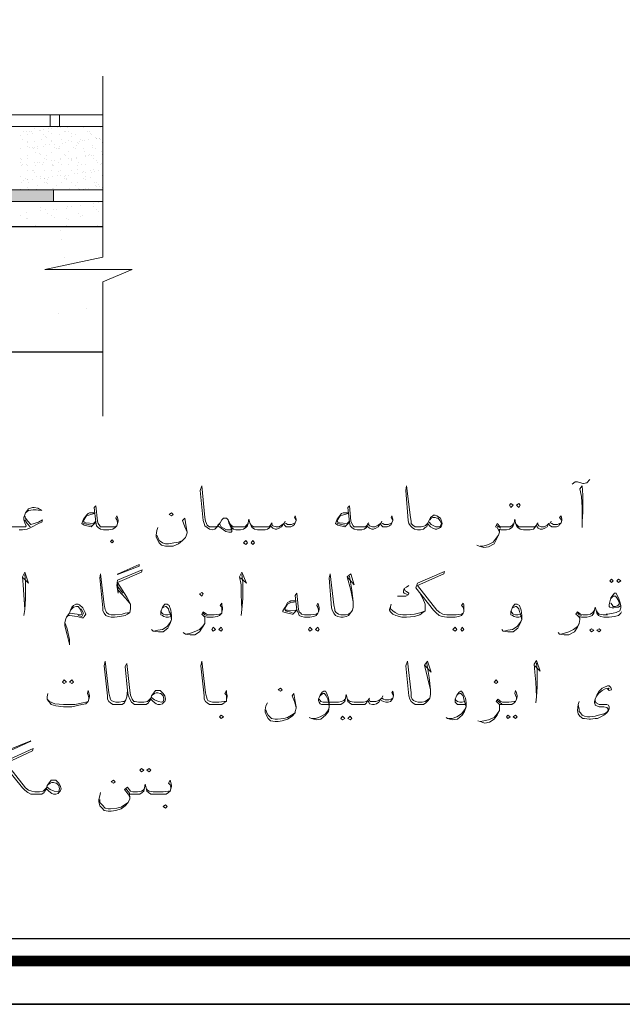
# Model space of a CAD drawing. Header units: metres. Extents: x -18 to 342, y 4 to 63.
# Tile 89 of 173: x 133 to 141, y 4 to 16. Entities that reach past the tile are written whole.
import ezdxf

# ---------------------------------------------------------------- set-up
doc = ezdxf.new("R2010")
doc.units = ezdxf.units.M
doc.header["$MEASUREMENT"] = 0
for name, color, linetype in [('PDF4_hatch', 7, 'Continuous'), ('PDF4_hatch-borshi', 7, 'Continuous'), ('PDF4_Isogam', 7, 'Continuous'), ('PDF4_KADR', 7, 'Continuous'), ('PDF4_kaff', 7, 'Continuous'), ('PDF4_textt', 7, 'Continuous')]:
    doc.layers.add(name, color=color, linetype=linetype)

msp = doc.modelspace()

# ---------------------------------------------------------------- linework, layer by layer
at = {"layer": 'PDF4_hatch', "lineweight": 25}
for points in [[(133.818, 13.654), (133.818, 13.654)], [(133.838, 13.548), (133.838, 13.548)], [(133.867, 13.326), (133.867, 13.326)], [(134.146, 12.691), (134.146, 12.691)], [(133.799, 12.623), (133.799, 12.623)]]:
    msp.add_lwpolyline(points, dxfattribs=at)
at = {"layer": 'PDF4_hatch-borshi', "lineweight": 18}
for points in [[(133.356, 14.887), (133.356, 14.887)], [(133.395, 14.887), (133.395, 14.887)], [(133.433, 14.887), (133.433, 14.887)], [(133.462, 14.896), (133.462, 14.896)], [(133.472, 14.867), (133.472, 14.867)], [(133.501, 14.925), (133.501, 14.925)], [(133.558, 14.906), (133.558, 14.906)], [(133.568, 14.906), (133.568, 14.906)], [(133.607, 14.916), (133.607, 14.916)], [(133.607, 14.858), (133.607, 14.858)], [(133.674, 14.925), (133.674, 14.925)], [(133.674, 14.887), (133.674, 14.887)], [(133.703, 14.925), (133.703, 14.925)], [(133.712, 14.867), (133.712, 14.867)], [(133.78, 14.935), (133.78, 14.935)], [(133.818, 14.944), (133.818, 14.944)], [(133.867, 14.896), (133.867, 14.896)], [(133.876, 14.954), (133.876, 14.954)], [(133.886, 14.887), (133.886, 14.887)], [(133.905, 14.935), (133.905, 14.935)], [(133.915, 14.887), (133.915, 14.887)], [(133.953, 14.867), (133.953, 14.867)], [(134.011, 14.858), (134.011, 14.858)], [(134.107, 14.935), (134.107, 14.935)], [(134.156, 14.896), (134.156, 14.896)], [(134.184, 14.896), (134.184, 14.896)], [(134.194, 14.867), (134.194, 14.867)], [(134.213, 14.858), (134.213, 14.858)], [(134.319, 14.935), (134.319, 14.935)], [(133.327, 14.838), (133.327, 14.838)], [(133.347, 14.79), (133.347, 14.79)], [(133.404, 14.848), (133.404, 14.848)], [(133.404, 14.761), (133.404, 14.761)], [(133.414, 14.752), (133.414, 14.752)], [(133.501, 14.771), (133.501, 14.771)], [(133.587, 14.79), (133.587, 14.79)], [(133.635, 14.829), (133.635, 14.829)], [(133.645, 14.819), (133.645, 14.819)], [(133.712, 14.781), (133.712, 14.781)], [(133.712, 14.761), (133.712, 14.761)], [(133.741, 14.733), (133.741, 14.733)], [(133.809, 14.848), (133.809, 14.848)], [(133.828, 14.79), (133.828, 14.79)], [(133.847, 14.742), (133.847, 14.742)], [(133.886, 14.752), (133.886, 14.752)], [(133.915, 14.781), (133.915, 14.781)], [(133.953, 14.829), (133.953, 14.829)], [(133.953, 14.761), (133.953, 14.761)], [(134.03, 14.752), (134.03, 14.752)], [(134.04, 14.742), (134.04, 14.742)], [(134.059, 14.771), (134.059, 14.771)], [(134.069, 14.79), (134.069, 14.79)], [(134.098, 14.781), (134.098, 14.781)], [(134.117, 14.781), (134.117, 14.781)], [(134.165, 14.79), (134.165, 14.79)], [(134.261, 14.819), (134.261, 14.819)], [(134.271, 14.81), (134.271, 14.81)], [(134.271, 14.8), (134.271, 14.8)], [(134.31, 14.81), (134.31, 14.81)], [(134.31, 14.8), (134.31, 14.8)], [(134.319, 14.79), (134.319, 14.79)], [(134.339, 14.752), (134.339, 14.752)], [(133.327, 14.675), (133.327, 14.675)], [(133.404, 14.704), (133.404, 14.704)], [(133.433, 14.694), (133.433, 14.694)], [(133.472, 14.694), (133.472, 14.694)], [(133.481, 14.684), (133.481, 14.684)], [(133.501, 14.694), (133.501, 14.694)], [(133.51, 14.627), (133.51, 14.627)], [(133.53, 14.704), (133.53, 14.704)], [(133.53, 14.675), (133.53, 14.675)], [(133.558, 14.617), (133.558, 14.617)], [(133.578, 14.607), (133.578, 14.607)], [(133.607, 14.704), (133.607, 14.704)], [(133.635, 14.723), (133.635, 14.723)], [(133.684, 14.723), (133.684, 14.723)], [(133.712, 14.627), (133.712, 14.627)], [(133.741, 14.694), (133.741, 14.694)], [(133.77, 14.675), (133.77, 14.675)], [(133.79, 14.684), (133.79, 14.684)], [(133.809, 14.704), (133.809, 14.704)], [(133.809, 14.675), (133.809, 14.675)], [(133.876, 14.607), (133.876, 14.607)], [(133.915, 14.636), (133.915, 14.636)], [(133.982, 14.694), (133.982, 14.694)], [(134.011, 14.675), (134.011, 14.675)], [(134.021, 14.713), (134.021, 14.713)], [(134.107, 14.675), (134.107, 14.675)], [(134.117, 14.636), (134.117, 14.636)], [(134.184, 14.607), (134.184, 14.607)], [(134.223, 14.713), (134.223, 14.713)], [(134.223, 14.694), (134.223, 14.694)], [(134.252, 14.675), (134.252, 14.675)], [(134.329, 14.636), (134.329, 14.636)], [(134.339, 14.607), (134.339, 14.607)], [(133.318, 14.501), (133.318, 14.501)], [(133.327, 14.55), (133.327, 14.55)], [(133.337, 14.54), (133.337, 14.54)], [(133.347, 14.482), (133.347, 14.482)], [(133.395, 14.482), (133.395, 14.482)], [(133.404, 14.598), (133.404, 14.598)], [(133.414, 14.55), (133.414, 14.55)], [(133.501, 14.501), (133.501, 14.501)], [(133.539, 14.501), (133.539, 14.501)], [(133.558, 14.501), (133.558, 14.501)], [(133.597, 14.482), (133.597, 14.482)], [(133.607, 14.511), (133.607, 14.511)], [(133.616, 14.55), (133.616, 14.55)], [(133.645, 14.598), (133.645, 14.598)], [(133.645, 14.54), (133.645, 14.54)], [(133.712, 14.53), (133.712, 14.53)], [(133.722, 14.482), (133.722, 14.482)], [(133.751, 14.53), (133.751, 14.53)], [(133.799, 14.501), (133.799, 14.501)], [(133.818, 14.55), (133.818, 14.55)], [(133.818, 14.54), (133.818, 14.54)], [(133.838, 14.482), (133.838, 14.482)], [(133.886, 14.598), (133.886, 14.598)], [(133.924, 14.55), (133.924, 14.55)], [(133.924, 14.482), (133.924, 14.482)], [(133.953, 14.54), (133.953, 14.54)], [(133.963, 14.559), (133.963, 14.559)], [(133.963, 14.53), (133.963, 14.53)], [(134.021, 14.569), (134.021, 14.569)], [(134.021, 14.559), (134.021, 14.559)], [(134.04, 14.501), (134.04, 14.501)], [(134.078, 14.482), (134.078, 14.482)], [(134.127, 14.578), (134.127, 14.578)], [(134.127, 14.482), (134.127, 14.482)], [(134.136, 14.598), (134.136, 14.598)], [(134.165, 14.588), (134.165, 14.588)], [(134.204, 14.598), (134.204, 14.598)], [(134.233, 14.598), (134.233, 14.598)], [(134.233, 14.559), (134.233, 14.559)], [(134.271, 14.53), (134.271, 14.53)], [(134.281, 14.501), (134.281, 14.501)], [(134.319, 14.482), (134.319, 14.482)], [(134.329, 14.492), (134.329, 14.492)], [(133.337, 14.472), (133.337, 14.472)], [(133.404, 14.472), (133.404, 14.472)], [(133.414, 14.405), (133.414, 14.405)], [(133.472, 14.405), (133.472, 14.405)], [(133.481, 14.405), (133.481, 14.405)], [(133.501, 14.386), (133.501, 14.386)], [(133.51, 14.472), (133.51, 14.472)], [(133.616, 14.405), (133.616, 14.405)], [(133.712, 14.405), (133.712, 14.405)], [(133.722, 14.472), (133.722, 14.472)], [(133.732, 14.463), (133.732, 14.463)], [(133.799, 14.395), (133.799, 14.395)], [(133.818, 14.405), (133.818, 14.405)], [(133.953, 14.405), (133.953, 14.405)], [(133.992, 14.367), (133.992, 14.367)], [(134.03, 14.463), (134.03, 14.463)], [(134.03, 14.415), (134.03, 14.415)], [(134.03, 14.367), (134.03, 14.367)], [(134.098, 14.376), (134.098, 14.376)], [(134.107, 14.395), (134.107, 14.395)], [(134.127, 14.376), (134.127, 14.376)], [(134.194, 14.405), (134.194, 14.405)], [(134.204, 14.386), (134.204, 14.386)], [(134.233, 14.415), (134.233, 14.415)], [(134.242, 14.395), (134.242, 14.395)], [(134.3, 14.405), (134.3, 14.405)], [(134.348, 14.463), (134.348, 14.463)], [(133.318, 14.328), (133.318, 14.328)], [(133.337, 14.261), (133.337, 14.261)], [(133.366, 14.28), (133.366, 14.28)], [(133.385, 14.309), (133.385, 14.309)], [(133.404, 14.289), (133.404, 14.289)], [(133.414, 14.289), (133.414, 14.289)], [(133.424, 14.251), (133.424, 14.251)], [(133.472, 14.289), (133.472, 14.289)], [(133.52, 14.328), (133.52, 14.328)], [(133.568, 14.328), (133.568, 14.328)], [(133.578, 14.309), (133.578, 14.309)], [(133.616, 14.309), (133.616, 14.309)], [(133.626, 14.309), (133.626, 14.309)], [(133.626, 14.251), (133.626, 14.251)], [(133.645, 14.261), (133.645, 14.261)], [(133.655, 14.289), (133.655, 14.289)], [(133.655, 14.241), (133.655, 14.241)], [(133.674, 14.318), (133.674, 14.318)], [(133.722, 14.328), (133.722, 14.328)], [(133.78, 14.338), (133.78, 14.338)], [(133.818, 14.338), (133.818, 14.338)], [(133.828, 14.251), (133.828, 14.251)], [(133.867, 14.309), (133.867, 14.309)], [(133.876, 14.328), (133.876, 14.328)], [(133.886, 14.347), (133.886, 14.347)], [(133.895, 14.309), (133.895, 14.309)], [(133.895, 14.289), (133.895, 14.289)], [(133.924, 14.338), (133.924, 14.338)], [(133.963, 14.251), (133.963, 14.251)], [(134.03, 14.261), (134.03, 14.261)], [(134.107, 14.309), (134.107, 14.309)], [(134.127, 14.328), (134.127, 14.328)], [(134.136, 14.289), (134.136, 14.289)], [(134.194, 14.318), (134.194, 14.318)], [(134.242, 14.261), (134.242, 14.261)], [(134.271, 14.251), (134.271, 14.251)], [(134.339, 14.338), (134.339, 14.338)], [(133.318, 14.174), (133.318, 14.174)], [(133.414, 14.193), (133.414, 14.193)], [(133.424, 14.174), (133.424, 14.174)], [(133.52, 14.174), (133.52, 14.174)], [(133.53, 14.212), (133.53, 14.212)], [(133.722, 14.184), (133.722, 14.184)], [(133.732, 14.184), (133.732, 14.184)], [(133.77, 14.212), (133.77, 14.212)], [(133.934, 14.184), (133.934, 14.184)], [(134.011, 14.212), (134.011, 14.212)], [(134.04, 14.184), (134.04, 14.184)], [(134.059, 14.174), (134.059, 14.174)], [(134.107, 14.174), (134.107, 14.174)], [(134.136, 14.184), (134.136, 14.184)], [(134.165, 14.184), (134.165, 14.184)], [(134.261, 14.212), (134.261, 14.212)], [(134.271, 14.203), (134.271, 14.203)], [(134.29, 14.232), (134.29, 14.232)], [(134.31, 14.203), (134.31, 14.203)], [(134.339, 14.193), (134.339, 14.193)], [(133.664, 14.02), (133.664, 14.02)], [(134.233, 13.991), (134.233, 13.991)], [(134.3, 14.001), (134.3, 14.001)], [(133.395, 13.885), (133.395, 13.885)], [(133.568, 13.904), (133.568, 13.904)], [(133.578, 13.943), (133.578, 13.943)], [(133.635, 13.914), (133.635, 13.914)], [(133.655, 13.875), (133.655, 13.875)], [(133.732, 13.924), (133.732, 13.924)], [(133.77, 13.924), (133.77, 13.924)], [(133.895, 13.933), (133.895, 13.933)], [(133.905, 13.952), (133.905, 13.952)], [(133.963, 13.952), (133.963, 13.952)], [(134.04, 13.875), (134.04, 13.875)], [(134.069, 13.972), (134.069, 13.972)], [(134.233, 13.952), (134.233, 13.952)], [(134.271, 13.914), (134.271, 13.914)], [(134.29, 13.895), (134.29, 13.895)], [(133.318, 13.846), (133.318, 13.846)], [(133.395, 13.808), (133.395, 13.808)], [(133.404, 13.808), (133.404, 13.808)], [(133.703, 13.846), (133.703, 13.846)], [(133.741, 13.818), (133.741, 13.818)], [(133.895, 13.808), (133.895, 13.808)], [(133.915, 13.789), (133.915, 13.789)], [(134.069, 13.827), (134.069, 13.827)], [(134.098, 13.846), (134.098, 13.846)], [(133.51, 13.721), (133.51, 13.721)], [(133.52, 13.702), (133.52, 13.702)], [(133.578, 13.702), (133.578, 13.702)], [(133.895, 13.721), (133.895, 13.721)], [(134.233, 13.712), (134.233, 13.712)], [(134.281, 13.721), (134.281, 13.721)]]:
    msp.add_lwpolyline(points, dxfattribs=at)
at = {"layer": 'PDF4_Isogam', "lineweight": 13}
for points in [[(134.348, 14.164), (127.26, 14.164), (127.144, 14.184), (127.038, 14.222), (126.951, 14.299), (126.884, 14.386), (126.836, 14.492), (126.826, 14.598), (126.826, 15.802), (126.807, 15.888), (126.768, 15.975), (126.701, 16.033), (126.624, 16.071), (126.537, 16.091), (123.706, 16.091), (123.619, 16.071), (123.532, 16.033), (123.475, 15.975), (123.426, 15.888), (123.417, 15.802), (123.417, 13.548)], [(134.348, 14.02), (127.26, 14.02), (127.105, 14.039), (126.971, 14.097), (126.845, 14.193), (126.759, 14.309), (126.701, 14.453), (126.682, 14.598)], [(133.732, 14.164), (133.732, 14.02)]]:
    msp.add_lwpolyline(points, dxfattribs=at)
at = {"layer": 'PDF4_Isogam', "transparency": 33554559}
for points in [[(132.287, 14.02), (133.732, 14.02), (132.287, 14.164)], [(133.732, 14.02), (132.287, 14.164), (133.732, 14.164)]]:
    msp.add_solid(points, dxfattribs=at)
at = {"layer": 'PDF4_KADR', "lineweight": 25}
for points in [[(77.861, 4.013), (161.951, 4.013), (161.951, 63.476), (77.861, 63.476)], [(77.861, 63.476), (161.951, 63.476), (161.951, 4.013), (77.861, 4.013)], [(78.68, 4.832), (161.007, 4.832), (161.007, 62.657), (78.68, 62.657)]]:
    msp.add_lwpolyline(points, close=True, dxfattribs=at)
at = {"layer": 'PDF4_KADR', "lineweight": 0, "const_width": 0.135}
msp.add_lwpolyline([(78.401, 62.937), (78.401, 4.552), (161.277, 4.552), (161.277, 62.937)], close=True, dxfattribs=at)
at = {"layer": 'PDF4_kaff', "lineweight": 20}
for points in [[(128.165, 14.954), (128.165, 15.099), (134.348, 15.099), (128.512, 15.099)], [(133.693, 15.099), (133.693, 14.954)], [(133.809, 15.099), (133.809, 14.954)], [(134.348, 14.954), (128.049, 14.954)]]:
    msp.add_lwpolyline(points, dxfattribs=at)
at = {"layer": 'PDF4_kaff', "lineweight": 30}
for points in [[(134.348, 13.702), (126.672, 13.702)], [(134.348, 12.142), (126.672, 12.142)]]:
    msp.add_lwpolyline(points, dxfattribs=at)
at = {"layer": 'PDF4_textt', "lineweight": 20}
for points in [[(134.348, 15.58), (134.348, 13.326), (133.626, 13.172), (134.714, 13.172), (134.348, 13.018), (134.348, 11.342)], [(136.756, 10.042), (136.737, 10.081), (136.746, 10.1), (136.756, 10.061), (136.756, 10.042), (136.746, 10.013), (136.737, 9.994), (136.717, 9.975), (136.689, 9.965), (136.66, 9.965), (136.631, 9.965), (136.611, 9.984), (136.602, 10.004), (136.573, 9.965), (136.544, 9.946), (136.515, 9.936), (136.496, 9.936), (136.467, 9.946), (136.448, 9.965), (136.438, 9.984), (136.428, 9.955), (136.4, 9.936), (136.371, 9.927), (136.323, 9.927), (136.274, 9.927), (136.236, 9.936), (136.207, 9.955), (136.197, 9.975), (136.178, 10.013), (136.168, 10.061), (136.159, 10.013), (136.149, 9.975), (136.13, 9.955), (136.101, 9.936), (136.063, 9.927), (136.024, 9.927), (136.005, 9.927), (135.976, 9.936), (135.957, 9.955), (135.937, 9.994), (135.908, 10.052), (135.889, 10.071), (135.88, 10.071), (135.86, 10.071), (135.851, 10.071), (135.831, 10.052), (135.812, 10.013), (135.783, 9.975), (135.774, 9.965), (135.764, 9.955), (135.745, 9.936), (135.716, 9.927), (135.677, 9.936), (135.648, 9.955), (135.619, 9.975), (135.61, 10.004), (135.6, 10.042), (135.562, 10.418), (135.581, 10.476), (135.619, 10.081), (135.629, 10.033), (135.639, 10.004), (135.648, 9.984), (135.677, 9.965), (135.716, 9.965), (135.725, 9.965), (135.764, 9.965), (135.783, 9.975), (135.783, 9.984), (135.812, 10.013)], [(138.393, 10.004), (138.384, 9.965), (138.364, 9.955), (138.345, 9.936), (138.307, 9.927), (138.278, 9.927), (138.268, 9.927), (138.23, 9.936), (138.201, 9.955), (138.181, 9.975), (138.162, 10.004), (138.152, 10.042), (138.124, 10.418), (138.133, 10.476), (138.181, 10.081), (138.191, 10.033), (138.191, 10.004), (138.21, 9.984), (138.239, 9.965), (138.268, 9.965), (138.278, 9.965), (138.316, 9.965), (138.364, 9.975), (138.393, 10.004), (138.403, 10.023)], [(140.194, 10.495), (140.233, 10.524), (140.262, 10.524), (140.329, 10.504), (140.339, 10.504), (140.377, 10.514), (140.416, 10.553)], [(140.32, 9.955), (140.32, 10.033), (140.329, 10.148), (140.329, 10.36), (140.32, 10.476), (140.291, 10.437), (140.31, 10.341), (140.32, 10.206), (140.32, 10.033)], [(133.587, 10.167), (133.539, 10.196), (133.491, 10.206), (133.472, 10.206), (133.424, 10.187), (133.385, 10.138), (133.366, 10.081), (133.366, 10.052), (133.375, 10.013), (133.395, 9.975), (133.385, 9.965), (133.337, 9.965), (133.308, 9.965), (133.26, 9.965), (133.212, 9.965), (133.192, 9.984), (133.173, 10.004)], [(134.531, 10.004), (134.531, 10.023), (134.522, 10.052), (134.512, 10.071), (134.522, 10.1), (134.531, 10.081), (134.541, 10.042), (134.541, 10.033), (134.531, 10.004), (134.522, 9.975), (134.502, 9.955), (134.473, 9.936), (134.425, 9.927), (134.367, 9.927), (134.358, 9.927), (134.319, 9.936), (134.29, 9.955), (134.271, 9.975), (134.261, 10.023), (134.242, 10.206), (134.261, 10.225), (134.281, 10.033), (134.29, 10.004), (134.31, 9.975), (134.319, 9.965), (134.358, 9.965), (134.367, 9.965), (134.435, 9.965), (134.502, 9.965), (134.522, 9.975)], [(137.96, 10.042), (137.941, 10.081), (137.95, 10.1), (137.96, 10.061), (137.96, 10.042), (137.95, 10.013), (137.941, 9.994), (137.921, 9.975), (137.892, 9.965), (137.864, 9.965), (137.835, 9.965), (137.815, 9.984), (137.806, 10.004), (137.777, 9.965), (137.748, 9.946), (137.719, 9.936), (137.7, 9.936), (137.671, 9.946), (137.652, 9.965), (137.642, 9.984), (137.632, 9.955), (137.604, 9.936), (137.575, 9.927), (137.526, 9.927), (137.517, 9.927), (137.478, 9.936), (137.449, 9.955), (137.43, 9.975), (137.421, 10.023), (137.401, 10.206), (137.421, 10.225), (137.44, 10.033), (137.449, 10.004), (137.469, 9.975), (137.478, 9.965), (137.517, 9.965), (137.526, 9.965), (137.584, 9.965), (137.623, 9.965), (137.642, 9.984), (137.652, 10.004), (137.671, 9.975), (137.709, 9.965), (137.738, 9.965), (137.777, 9.984), (137.806, 10.004), (137.815, 10.013), (137.835, 10.004), (137.854, 9.994), (137.902, 9.994), (137.931, 10.004), (137.95, 10.013)], [(133.375, 10.1), (133.385, 10.071), (133.414, 10.033), (133.452, 9.994), (133.549, 10.023), (133.597, 10.052), (133.587, 10.023), (133.549, 10.004), (133.452, 9.955), (133.404, 9.936), (133.347, 9.927), (133.308, 9.927)], [(133.385, 10.138), (133.424, 10.167), (133.481, 10.177), (133.52, 10.177), (133.568, 10.167)], [(134.242, 10.138), (134.184, 10.138), (134.165, 10.129), (134.146, 10.11), (134.107, 10.061), (134.088, 10.004), (134.117, 9.984), (134.204, 9.965), (134.261, 10.023)], [(134.242, 10.129), (134.175, 10.11), (134.146, 10.1), (134.107, 10.042), (134.107, 10.033), (134.117, 10.023), (134.136, 10.013), (134.233, 10.004), (134.261, 10.033)], [(135.398, 9.898), (135.369, 9.965), (135.34, 10.042), (135.369, 10.071), (135.388, 9.965), (135.398, 9.898), (135.398, 9.888), (135.388, 9.85), (135.379, 9.83), (135.34, 9.792), (135.292, 9.753), (135.225, 9.724), (135.167, 9.724), (135.128, 9.724), (135.08, 9.734), (135.051, 9.763), (135.032, 9.792), (135.013, 9.84), (135.013, 9.859), (135.022, 9.917), (135.032, 9.955)], [(137.401, 10.138), (137.343, 10.138), (137.324, 10.129), (137.305, 10.11), (137.266, 10.061), (137.247, 10.004), (137.276, 9.984), (137.363, 9.965), (137.421, 10.023)], [(137.401, 10.129), (137.334, 10.11), (137.305, 10.1), (137.266, 10.042), (137.266, 10.033), (137.276, 10.023), (137.295, 10.013), (137.392, 10.004), (137.421, 10.033)], [(138.422, 10.052), (138.441, 10.071), (138.461, 10.081), (138.49, 10.081), (138.509, 10.071), (138.528, 10.071), (138.547, 10.042), (138.567, 10.004), (138.547, 9.965), (138.528, 9.965), (138.499, 9.965), (138.441, 9.994), (138.413, 10.023)], [(140.069, 10.042), (140.04, 10.081), (140.059, 10.1), (140.069, 10.061), (140.069, 10.042), (140.059, 10.013), (140.04, 9.994), (140.031, 9.975), (140.002, 9.965), (139.973, 9.965), (139.944, 9.965), (139.915, 9.984), (139.905, 10.004), (139.886, 9.965), (139.857, 9.946), (139.828, 9.936), (139.799, 9.936), (139.771, 9.946), (139.761, 9.965), (139.751, 9.984), (139.732, 9.955), (139.713, 9.936), (139.674, 9.927), (139.636, 9.927), (139.588, 9.927), (139.549, 9.936), (139.52, 9.955), (139.501, 9.975), (139.491, 10.013), (139.482, 10.061), (139.472, 10.013), (139.462, 9.975), (139.443, 9.955), (139.414, 9.936), (139.376, 9.927), (139.327, 9.927), (139.308, 9.927), (139.289, 9.936), (139.289, 9.898), (139.279, 9.859), (139.25, 9.801), (139.222, 9.753), (139.154, 9.715), (139.096, 9.705), (139.039, 9.724), (139.01, 9.734)], [(133.443, 9.965), (133.404, 10.004), (133.375, 10.052)], [(134.204, 9.984), (134.107, 10.004)], [(135.957, 9.955), (135.957, 9.927), (135.957, 9.907), (135.947, 9.898), (135.918, 9.898), (135.88, 9.907), (135.851, 9.927), (135.822, 9.946), (135.783, 9.975)], [(135.908, 10.052), (135.918, 10.013), (135.947, 9.946), (135.947, 9.927), (135.937, 9.927), (135.918, 9.927), (135.889, 9.927), (135.851, 9.946), (135.822, 9.965), (135.802, 10.004)], [(136.159, 10.004), (136.14, 9.984), (136.12, 9.965), (136.072, 9.965), (136.024, 9.965), (136.005, 9.965), (135.976, 9.965), (135.957, 9.975), (135.937, 9.994)], [(136.188, 10.004), (136.197, 9.984), (136.226, 9.965), (136.265, 9.965), (136.323, 9.965), (136.38, 9.965), (136.419, 9.965), (136.438, 9.984), (136.448, 10.004), (136.467, 9.975), (136.506, 9.965), (136.544, 9.965), (136.573, 9.984), (136.602, 10.004), (136.611, 10.013), (136.631, 10.004), (136.65, 9.994), (136.698, 9.994), (136.727, 10.004), (136.746, 10.013)], [(136.457, 10.013), (136.448, 10.004)], [(136.621, 10.033), (136.611, 10.013)], [(137.363, 9.984), (137.266, 10.004)], [(137.661, 10.013), (137.652, 10.004)], [(137.825, 10.033), (137.815, 10.013)], [(139.462, 10.004), (139.453, 9.984), (139.424, 9.965), (139.385, 9.965), (139.327, 9.965), (139.318, 9.965), (139.299, 9.965), (139.26, 10.004), (139.241, 9.965), (139.26, 9.955), (139.279, 9.927), (139.289, 9.907)], [(139.308, 9.946), (139.279, 9.965), (139.25, 9.984)], [(139.491, 10.004), (139.51, 9.984), (139.53, 9.965), (139.578, 9.965), (139.636, 9.965), (139.693, 9.965), (139.732, 9.965), (139.751, 9.984), (139.761, 10.004), (139.78, 9.975), (139.809, 9.965), (139.848, 9.965), (139.886, 9.984), (139.905, 10.004), (139.925, 10.013), (139.944, 10.004), (139.963, 9.994), (140.011, 9.994), (140.04, 10.004), (140.059, 10.013)], [(139.771, 10.013), (139.761, 10.004)], [(139.934, 10.033), (139.925, 10.013)], [(135.022, 9.859), (135.032, 9.83), (135.051, 9.792), (135.09, 9.763), (135.128, 9.753), (135.167, 9.753), (135.234, 9.763), (135.292, 9.772), (135.34, 9.792), (135.379, 9.83)], [(139.048, 9.724), (139.087, 9.724), (139.154, 9.744), (139.212, 9.772), (139.25, 9.821), (139.279, 9.859)], [(133.356, 9.329), (133.424, 9.262), (133.375, 9.397), (133.347, 9.339), (133.356, 9.243), (133.366, 9.118), (133.375, 8.935), (133.366, 8.857)], [(133.375, 8.935), (133.385, 9.069), (133.385, 9.272), (133.375, 9.368)], [(134.685, 8.896), (134.627, 8.886), (134.589, 8.877), (134.502, 8.867), (134.464, 8.867), (134.454, 8.867), (134.425, 8.877), (134.396, 8.896), (134.387, 8.915), (134.377, 8.935), (134.367, 8.992), (134.319, 9.378), (134.31, 9.329), (134.348, 8.954), (134.348, 8.915), (134.367, 8.886), (134.387, 8.857), (134.416, 8.848), (134.454, 8.838), (134.464, 8.838), (134.493, 8.838), (134.56, 8.848), (134.627, 8.857), (134.656, 8.877), (134.685, 8.896), (134.695, 8.944), (134.695, 8.963), (134.695, 9.002), (134.647, 9.089), (134.531, 9.272), (134.83, 9.397), (134.839, 9.426), (134.531, 9.301), (134.522, 9.233), (134.541, 9.137), (134.531, 9.272)], [(136.063, 9.329), (136.14, 9.262), (136.082, 9.397), (136.053, 9.339), (136.072, 9.243), (136.072, 9.118), (136.082, 8.935), (136.072, 8.857)], [(136.082, 8.935), (136.091, 9.069), (136.091, 9.272), (136.082, 9.368)], [(137.421, 9.349), (137.449, 9.175), (137.469, 9.031), (137.469, 8.963), (137.459, 8.925), (137.44, 8.896), (137.411, 8.857), (137.382, 8.848), (137.343, 8.838), (137.324, 8.838), (137.315, 8.838), (137.276, 8.848), (137.247, 8.857), (137.228, 8.886), (137.209, 8.915), (137.199, 8.954), (137.17, 9.329), (137.18, 9.378), (137.228, 8.992), (137.238, 8.935), (137.238, 8.915), (137.257, 8.896), (137.286, 8.877), (137.315, 8.867), (137.324, 8.867), (137.372, 8.867), (137.411, 8.877), (137.44, 8.896), (137.459, 8.925)], [(137.392, 9.339), (137.478, 9.243), (137.44, 9.378), (137.392, 9.339), (137.44, 9.175), (137.469, 9.031)], [(138.846, 8.906), (138.846, 8.925), (138.836, 8.963), (138.817, 8.983), (138.836, 9.012), (138.846, 8.992), (138.846, 8.954), (138.846, 8.935), (138.846, 8.906), (138.836, 8.886), (138.817, 8.857), (138.779, 8.848), (138.74, 8.838), (138.682, 8.838), (138.634, 8.838), (138.576, 8.848), (138.538, 8.857), (138.499, 8.896), (138.47, 8.925), (138.249, 9.204), (138.268, 9.262), (138.605, 9.406), (138.596, 9.378), (138.268, 9.233), (138.509, 8.925), (138.547, 8.896), (138.586, 8.877), (138.634, 8.867), (138.682, 8.867), (138.75, 8.867), (138.817, 8.877), (138.836, 8.886)], [(134.541, 9.214), (134.599, 9.137)], [(138.162, 9.233), (138.133, 9.214), (138.104, 9.195), (138.095, 9.166), (138.095, 9.146), (138.104, 9.137), (138.152, 9.118), (138.124, 9.098), (138.075, 9.098), (138.018, 9.098)], [(134.541, 9.175), (134.637, 9.069), (134.695, 9.002)], [(137.035, 8.906), (137.035, 8.925), (137.026, 8.963), (137.016, 8.983), (137.026, 9.012), (137.035, 8.992), (137.045, 8.954), (137.045, 8.935), (137.035, 8.906), (137.026, 8.886), (137.006, 8.857), (136.977, 8.848), (136.929, 8.838), (136.872, 8.838), (136.862, 8.838), (136.823, 8.848), (136.794, 8.857), (136.785, 8.886), (136.766, 8.925), (136.746, 9.108), (136.766, 9.137), (136.785, 8.935), (136.794, 8.906), (136.814, 8.886), (136.823, 8.877), (136.862, 8.867), (136.872, 8.867), (136.939, 8.867), (137.006, 8.877), (137.026, 8.886)], [(138.297, 9.137), (138.335, 9.069), (138.364, 9.002), (138.364, 8.963), (138.364, 8.935), (138.364, 8.915), (138.335, 8.896), (138.297, 8.867), (138.23, 8.848), (138.133, 8.838), (138.075, 8.838), (137.998, 8.857), (137.96, 8.877), (137.931, 8.906), (137.921, 8.925), (137.921, 8.935), (137.931, 8.973), (137.941, 9.002)], [(138.104, 9.195), (138.114, 9.166), (138.133, 9.156), (138.162, 9.137), (138.152, 9.118)], [(140.801, 8.983), (140.772, 8.963), (140.753, 8.963), (140.714, 8.954), (140.695, 8.954), (140.666, 8.963), (140.657, 8.973), (140.657, 8.992), (140.666, 9.031), (140.676, 9.079), (140.705, 9.118), (140.724, 9.137), (140.743, 9.137), (140.753, 9.118), (140.772, 9.079), (140.791, 9.031), (140.801, 8.983), (140.801, 8.954), (140.791, 8.915), (140.743, 8.896), (140.705, 8.886), (140.637, 8.877), (140.618, 8.877)], [(140.676, 9.069), (140.705, 9.098), (140.734, 9.098), (140.753, 9.079), (140.782, 9.031), (140.782, 9.002), (140.772, 8.992), (140.763, 8.983), (140.734, 8.973), (140.705, 8.973), (140.695, 8.992), (140.676, 9.012)], [(133.944, 8.925), (133.963, 8.944), (133.982, 8.963), (134.021, 8.973), (134.04, 8.973), (134.069, 8.935), (134.078, 8.906), (134.088, 8.886), (134.088, 8.877), (134.069, 8.867), (134.03, 8.877), (133.934, 8.886), (133.915, 8.867), (133.895, 8.838), (133.886, 8.819), (133.876, 8.771), (133.876, 8.732), (133.905, 8.617), (133.934, 8.501), (133.934, 8.492), (133.934, 8.511), (133.934, 8.559), (133.905, 8.694), (133.876, 8.771)], [(133.934, 8.886), (133.944, 8.925), (133.963, 8.963), (133.982, 8.983), (134.011, 9.002), (134.03, 9.002), (134.04, 9.002), (134.059, 8.992), (134.098, 8.954), (134.127, 8.896), (134.136, 8.877), (134.117, 8.848), (134.107, 8.829), (134.088, 8.829), (134.03, 8.848), (133.934, 8.857), (133.915, 8.857), (133.895, 8.838)], [(135.196, 8.848), (135.167, 8.838), (135.138, 8.838), (135.109, 8.848), (135.09, 8.857), (135.07, 8.867), (135.07, 8.896), (135.07, 8.906), (135.09, 8.963), (135.119, 9.002), (135.138, 9.002), (135.148, 9.002), (135.176, 8.983), (135.196, 8.925), (135.205, 8.857), (135.205, 8.809), (135.186, 8.761), (135.157, 8.703), (135.099, 8.655), (135.042, 8.655), (134.974, 8.665), (134.955, 8.684)], [(135.09, 8.954), (135.109, 8.963), (135.128, 8.973), (135.138, 8.973), (135.167, 8.944), (135.176, 8.906), (135.186, 8.886), (135.205, 8.809), (135.186, 8.771), (135.148, 8.723), (135.09, 8.684), (135.032, 8.675), (134.984, 8.665)], [(135.831, 8.906), (135.831, 8.925), (135.831, 8.963), (135.812, 8.983), (135.831, 9.012), (135.831, 8.992), (135.841, 8.954), (135.841, 8.935), (135.831, 8.906), (135.831, 8.886), (135.802, 8.857), (135.774, 8.848), (135.725, 8.838), (135.668, 8.838), (135.648, 8.838), (135.619, 8.848), (135.619, 8.809), (135.619, 8.761), (135.591, 8.713), (135.552, 8.655), (135.494, 8.617), (135.436, 8.617), (135.379, 8.626), (135.35, 8.646)], [(136.756, 9.04), (136.689, 9.04), (136.669, 9.031), (136.65, 9.021), (136.621, 8.963), (136.592, 8.915), (136.592, 8.906), (136.621, 8.896), (136.708, 8.877), (136.717, 8.877), (136.766, 8.925)], [(136.756, 9.031), (136.689, 9.021), (136.65, 9.002), (136.621, 8.954), (136.621, 8.944), (136.621, 8.925), (136.65, 8.925), (136.737, 8.915), (136.766, 8.935)], [(138.364, 8.915), (138.316, 8.896), (138.23, 8.877), (138.133, 8.867), (138.085, 8.867), (138.027, 8.877), (137.989, 8.896), (137.96, 8.915), (137.931, 8.944), (137.931, 8.963)], [(139.559, 8.848), (139.53, 8.838), (139.501, 8.838), (139.472, 8.848), (139.453, 8.857), (139.433, 8.867), (139.433, 8.896), (139.433, 8.906), (139.453, 8.963), (139.482, 9.002), (139.501, 9.002), (139.51, 9.002), (139.539, 8.983), (139.559, 8.925), (139.568, 8.857), (139.568, 8.809), (139.549, 8.761), (139.52, 8.703), (139.462, 8.655), (139.395, 8.655), (139.337, 8.665), (139.318, 8.684)], [(139.453, 8.954), (139.472, 8.963), (139.491, 8.973), (139.501, 8.973), (139.53, 8.944), (139.539, 8.906), (139.549, 8.886), (139.568, 8.809), (139.549, 8.771), (139.51, 8.723), (139.453, 8.684), (139.395, 8.675), (139.347, 8.665)], [(140.811, 8.906), (140.801, 8.886), (140.772, 8.857), (140.724, 8.848), (140.657, 8.838), (140.637, 8.838), (140.589, 8.838), (140.551, 8.848), (140.522, 8.857), (140.502, 8.886), (140.493, 8.925), (140.483, 8.963), (140.474, 8.925), (140.464, 8.886), (140.445, 8.857), (140.416, 8.848), (140.377, 8.838), (140.329, 8.838), (140.31, 8.838), (140.291, 8.848), (140.291, 8.809), (140.281, 8.761), (140.262, 8.713), (140.223, 8.655), (140.156, 8.617), (140.098, 8.617), (140.04, 8.626), (140.021, 8.646)], [(134.078, 8.944), (134.107, 8.886), (134.088, 8.848), (134.04, 8.857)], [(135.186, 8.877), (135.157, 8.867), (135.128, 8.867), (135.099, 8.877), (135.08, 8.896), (135.07, 8.915)], [(135.619, 8.819), (135.619, 8.838), (135.6, 8.857), (135.581, 8.877), (135.6, 8.906), (135.639, 8.877), (135.658, 8.867), (135.668, 8.867), (135.735, 8.867), (135.802, 8.877), (135.831, 8.886)], [(135.648, 8.857), (135.619, 8.867), (135.591, 8.896)], [(136.708, 8.896), (136.621, 8.915)], [(139.549, 8.877), (139.52, 8.867), (139.491, 8.867), (139.462, 8.877), (139.443, 8.896), (139.433, 8.915)], [(140.464, 8.915), (140.454, 8.896), (140.425, 8.877), (140.387, 8.867), (140.329, 8.867), (140.3, 8.877), (140.262, 8.906), (140.242, 8.877), (140.262, 8.857), (140.281, 8.838), (140.291, 8.819)], [(140.31, 8.857), (140.281, 8.867), (140.262, 8.896)], [(140.502, 8.915), (140.512, 8.896), (140.531, 8.877), (140.58, 8.867), (140.637, 8.867)], [(135.379, 8.626), (135.427, 8.636), (135.485, 8.655), (135.552, 8.684), (135.591, 8.723), (135.619, 8.761)], [(140.05, 8.626), (140.088, 8.636), (140.156, 8.655), (140.214, 8.684), (140.262, 8.723), (140.281, 8.761)], [(134.656, 7.923), (134.647, 7.846), (134.637, 7.808), (134.618, 7.769), (134.589, 7.75), (134.55, 7.75), (134.522, 7.75), (134.512, 7.75), (134.473, 7.75), (134.444, 7.769), (134.425, 7.788), (134.406, 7.817), (134.406, 7.856), (134.367, 8.231), (134.377, 8.289), (134.425, 7.894), (134.435, 7.846), (134.444, 7.817), (134.454, 7.798), (134.483, 7.788), (134.512, 7.779), (134.522, 7.779), (134.55, 7.779), (134.599, 7.788), (134.618, 7.788), (134.637, 7.808)], [(134.965, 7.865), (134.993, 7.885), (135.013, 7.894), (135.032, 7.894), (135.061, 7.885), (135.07, 7.885), (135.099, 7.856), (135.109, 7.817), (135.099, 7.788), (135.08, 7.779), (135.042, 7.788), (134.993, 7.808), (134.955, 7.837), (134.936, 7.817), (134.907, 7.788), (134.859, 7.779), (134.82, 7.779), (134.791, 7.779), (134.753, 7.788), (134.733, 7.788), (134.714, 7.817), (134.695, 7.865), (134.685, 7.923), (134.647, 8.26), (134.627, 8.222), (134.656, 7.923), (134.666, 7.865), (134.685, 7.817), (134.705, 7.779), (134.743, 7.75), (134.791, 7.75), (134.82, 7.75), (134.859, 7.75), (134.888, 7.75), (134.916, 7.769), (134.926, 7.788), (134.945, 7.817)], [(135.889, 7.817), (135.889, 7.837), (135.889, 7.865), (135.87, 7.885), (135.889, 7.923), (135.889, 7.894), (135.899, 7.856), (135.899, 7.846), (135.889, 7.817), (135.889, 7.788), (135.86, 7.769), (135.831, 7.75), (135.783, 7.75), (135.725, 7.75), (135.716, 7.75), (135.677, 7.75), (135.648, 7.769), (135.629, 7.788), (135.61, 7.817), (135.61, 7.856), (135.571, 8.231), (135.581, 8.289), (135.629, 7.894), (135.639, 7.846), (135.648, 7.817), (135.658, 7.798), (135.687, 7.788), (135.716, 7.779), (135.725, 7.779), (135.793, 7.779), (135.86, 7.788), (135.889, 7.788)], [(138.384, 8.26), (138.413, 8.087), (138.432, 7.933), (138.432, 7.875), (138.422, 7.827), (138.403, 7.798), (138.374, 7.769), (138.345, 7.75), (138.297, 7.75), (138.287, 7.75), (138.278, 7.75), (138.239, 7.75), (138.21, 7.769), (138.191, 7.788), (138.172, 7.817), (138.162, 7.856), (138.124, 8.231), (138.143, 8.289), (138.191, 7.894), (138.191, 7.846), (138.201, 7.817), (138.22, 7.798), (138.249, 7.788), (138.278, 7.779), (138.287, 7.779), (138.326, 7.779), (138.364, 7.788), (138.393, 7.808), (138.422, 7.827)], [(138.355, 8.241), (138.441, 8.154), (138.393, 8.289), (138.355, 8.241), (138.393, 8.087), (138.432, 7.933)], [(139.732, 8.231), (139.799, 8.164), (139.751, 8.299), (139.722, 8.251), (139.732, 8.154), (139.742, 8.029), (139.751, 7.846), (139.742, 7.769)], [(139.751, 7.846), (139.761, 7.971), (139.761, 8.174), (139.751, 8.27)], [(140.637, 7.943), (140.657, 7.923), (140.685, 7.933), (140.676, 7.962), (140.657, 7.981), (140.637, 7.981), (140.589, 7.962), (140.57, 7.952), (140.531, 7.914), (140.502, 7.865), (140.483, 7.817), (140.474, 7.788), (140.474, 7.769), (140.483, 7.75), (140.483, 7.74), (140.531, 7.721), (140.589, 7.721), (140.628, 7.711), (140.637, 7.702), (140.647, 7.682), (140.637, 7.663), (140.628, 7.654), (140.589, 7.634), (140.522, 7.615), (140.483, 7.605), (140.416, 7.596), (140.387, 7.596), (140.348, 7.605), (140.32, 7.615), (140.3, 7.644), (140.281, 7.663), (140.281, 7.692), (140.271, 7.75)], [(134.175, 7.817), (134.175, 7.837), (134.165, 7.865), (134.156, 7.885), (134.165, 7.923), (134.175, 7.894), (134.184, 7.856), (134.184, 7.846), (134.175, 7.817), (134.165, 7.788), (134.136, 7.76), (134.088, 7.75), (133.963, 7.721), (133.895, 7.721), (133.857, 7.721), (133.761, 7.731), (133.703, 7.75), (133.684, 7.779), (133.664, 7.798), (133.655, 7.817), (133.655, 7.846), (133.664, 7.885)], [(136.756, 7.711), (136.737, 7.788), (136.708, 7.856), (136.727, 7.885), (136.746, 7.788), (136.756, 7.721), (136.756, 7.702), (136.746, 7.663), (136.746, 7.644), (136.708, 7.605), (136.65, 7.567), (136.583, 7.548), (136.534, 7.538), (136.496, 7.538), (136.438, 7.548), (136.409, 7.577), (136.39, 7.605), (136.371, 7.654), (136.371, 7.682), (136.38, 7.731), (136.4, 7.769)], [(137.969, 7.856), (137.95, 7.894), (137.96, 7.914), (137.969, 7.875), (137.969, 7.856), (137.96, 7.827), (137.95, 7.808), (137.931, 7.788), (137.902, 7.779), (137.873, 7.779), (137.844, 7.788), (137.815, 7.798), (137.806, 7.817), (137.786, 7.779), (137.758, 7.76), (137.729, 7.75), (137.709, 7.75), (137.671, 7.76), (137.661, 7.779), (137.652, 7.798), (137.632, 7.769), (137.613, 7.75), (137.575, 7.75), (137.536, 7.75), (137.488, 7.75), (137.449, 7.75), (137.421, 7.769), (137.401, 7.788), (137.392, 7.827), (137.382, 7.875), (137.372, 7.827), (137.363, 7.788), (137.343, 7.769), (137.315, 7.75), (137.276, 7.75), (137.228, 7.75), (137.103, 7.75), (137.074, 7.75), (137.055, 7.76), (137.045, 7.779), (137.035, 7.798), (137.035, 7.817), (137.055, 7.865), (137.083, 7.904), (137.103, 7.914), (137.122, 7.914), (137.141, 7.885), (137.16, 7.827), (137.17, 7.769), (137.17, 7.721), (137.16, 7.663), (137.122, 7.615), (137.064, 7.567), (137.006, 7.557), (136.949, 7.577), (136.92, 7.586)], [(137.055, 7.856), (137.074, 7.875), (137.093, 7.885), (137.112, 7.885), (137.132, 7.856), (137.151, 7.817), (137.16, 7.788), (137.17, 7.721), (137.16, 7.682), (137.122, 7.634), (137.055, 7.596), (136.997, 7.577), (136.949, 7.577)], [(137.835, 7.856), (137.825, 7.827)], [(138.865, 7.75), (138.836, 7.75), (138.807, 7.75), (138.769, 7.75), (138.759, 7.76), (138.74, 7.779), (138.74, 7.798), (138.74, 7.817), (138.759, 7.865), (138.788, 7.904), (138.807, 7.914), (138.817, 7.914), (138.836, 7.885), (138.865, 7.827), (138.875, 7.769), (138.875, 7.721), (138.856, 7.663), (138.827, 7.615), (138.769, 7.567), (138.701, 7.557), (138.644, 7.577), (138.624, 7.586)], [(138.759, 7.856), (138.769, 7.875), (138.798, 7.885), (138.807, 7.885), (138.836, 7.856), (138.846, 7.817), (138.856, 7.788), (138.875, 7.721), (138.856, 7.682), (138.817, 7.634), (138.759, 7.596), (138.701, 7.577), (138.653, 7.577)], [(139.501, 7.817), (139.501, 7.837), (139.491, 7.865), (139.482, 7.885), (139.491, 7.923), (139.501, 7.894), (139.51, 7.856), (139.51, 7.846), (139.501, 7.817), (139.491, 7.788), (139.472, 7.769), (139.443, 7.75), (139.395, 7.75), (139.337, 7.75), (139.318, 7.75), (139.289, 7.75), (139.289, 7.721), (139.289, 7.673), (139.26, 7.615), (139.222, 7.567), (139.164, 7.528), (139.106, 7.519), (139.048, 7.538), (139.019, 7.548)], [(140.657, 7.943), (140.647, 7.952), (140.608, 7.943), (140.57, 7.923), (140.522, 7.885), (140.502, 7.856), (140.483, 7.817), (140.483, 7.788), (140.493, 7.769), (140.531, 7.75), (140.628, 7.75), (140.647, 7.74), (140.657, 7.721), (140.657, 7.692), (140.647, 7.673), (140.628, 7.644), (140.589, 7.615), (140.551, 7.596), (140.512, 7.577), (140.483, 7.577), (140.425, 7.567), (140.406, 7.567), (140.348, 7.577), (140.329, 7.577), (140.291, 7.605), (140.271, 7.634), (140.262, 7.673), (140.271, 7.75), (140.281, 7.788)], [(133.655, 7.817), (133.684, 7.788), (133.751, 7.76), (133.857, 7.75), (133.886, 7.75), (134.001, 7.75), (134.098, 7.769), (134.136, 7.779), (134.165, 7.788)], [(137.363, 7.817), (137.353, 7.798), (137.324, 7.788), (137.286, 7.779), (137.228, 7.779), (137.093, 7.779), (137.064, 7.788), (137.055, 7.798), (137.045, 7.817)], [(137.401, 7.817), (137.411, 7.798), (137.43, 7.788), (137.478, 7.779), (137.536, 7.779), (137.594, 7.779), (137.632, 7.788), (137.652, 7.798), (137.661, 7.817), (137.681, 7.788), (137.709, 7.788), (137.748, 7.788), (137.786, 7.798), (137.806, 7.817), (137.825, 7.827), (137.844, 7.817), (137.864, 7.808), (137.912, 7.808), (137.941, 7.817), (137.96, 7.827)], [(137.671, 7.827), (137.661, 7.817)], [(138.856, 7.788), (138.827, 7.779), (138.798, 7.779), (138.769, 7.788), (138.75, 7.798), (138.74, 7.817)], [(139.289, 7.721), (139.289, 7.75), (139.27, 7.769), (139.25, 7.788), (139.27, 7.817), (139.308, 7.788), (139.327, 7.779), (139.337, 7.779), (139.405, 7.779), (139.472, 7.788), (139.491, 7.788)], [(139.318, 7.76), (139.289, 7.779), (139.26, 7.798)], [(136.38, 7.682), (136.39, 7.644), (136.409, 7.615), (136.448, 7.577), (136.496, 7.567), (136.525, 7.567), (136.602, 7.577), (136.65, 7.586), (136.698, 7.615), (136.746, 7.644)], [(139.048, 7.538), (139.096, 7.548), (139.154, 7.557), (139.222, 7.586), (139.26, 7.634), (139.289, 7.673)], [(133.664, 6.748), (133.693, 6.768), (133.712, 6.777), (133.732, 6.777), (133.761, 6.768), (133.77, 6.768), (133.799, 6.739), (133.809, 6.7), (133.799, 6.671), (133.78, 6.662), (133.741, 6.671), (133.693, 6.69), (133.655, 6.719), (133.635, 6.7), (133.607, 6.671), (133.558, 6.662), (133.52, 6.662), (133.501, 6.662), (133.462, 6.671), (133.424, 6.681), (133.385, 6.71), (133.144, 7.018), (133.472, 7.172), (133.481, 7.201), (133.144, 7.047)], [(133.125, 6.989), (133.347, 6.71), (133.375, 6.681), (133.414, 6.652), (133.452, 6.633), (133.501, 6.633), (133.52, 6.633), (133.558, 6.633), (133.587, 6.633), (133.616, 6.652), (133.626, 6.671), (133.645, 6.7)], [(135.196, 6.7), (135.196, 6.719), (135.186, 6.748), (135.167, 6.768), (135.186, 6.806), (135.196, 6.777), (135.205, 6.739), (135.205, 6.729), (135.196, 6.7), (135.186, 6.671), (135.167, 6.652), (135.138, 6.633), (135.09, 6.633), (135.032, 6.633), (134.984, 6.633), (134.945, 6.633), (134.916, 6.652), (134.897, 6.671), (134.888, 6.71), (134.878, 6.758), (134.868, 6.71), (134.859, 6.671), (134.839, 6.652), (134.81, 6.633), (134.772, 6.633), (134.724, 6.633), (134.714, 6.633), (134.685, 6.633), (134.676, 6.652), (134.637, 6.7)], [(134.676, 6.652), (134.685, 6.594), (134.685, 6.575), (134.666, 6.527), (134.627, 6.488), (134.579, 6.45), (134.512, 6.43), (134.454, 6.421), (134.416, 6.421), (134.367, 6.43), (134.339, 6.459), (134.31, 6.488), (134.3, 6.536), (134.3, 6.565), (134.31, 6.613), (134.319, 6.652)], [(134.859, 6.7), (134.849, 6.681), (134.83, 6.671), (134.782, 6.662), (134.724, 6.662), (134.695, 6.671), (134.676, 6.69), (134.656, 6.719), (134.618, 6.69), (134.666, 6.633), (134.685, 6.594)], [(134.897, 6.7), (134.907, 6.681), (134.926, 6.671), (134.974, 6.662), (135.032, 6.662), (135.099, 6.662), (135.167, 6.671), (135.186, 6.671)], [(134.31, 6.565), (134.31, 6.527), (134.339, 6.498), (134.377, 6.459), (134.416, 6.45), (134.444, 6.45), (134.522, 6.459), (134.579, 6.469), (134.618, 6.498), (134.666, 6.527)]]:
    msp.add_lwpolyline(points, dxfattribs=at)
for points in [[(139.433, 10.254), (139.462, 10.235), (139.433, 10.206), (139.414, 10.235)], [(139.53, 10.254), (139.549, 10.235), (139.53, 10.206), (139.501, 10.235)], [(135.205, 10.138), (135.225, 10.119), (135.205, 10.1), (135.176, 10.119)], [(138.393, 10.004), (138.413, 10.042), (138.432, 10.081), (138.461, 10.1), (138.47, 10.11), (138.49, 10.11), (138.509, 10.1), (138.557, 10.071), (138.567, 10.033), (138.576, 10.004), (138.567, 9.975), (138.557, 9.955), (138.538, 9.946), (138.509, 9.936), (138.49, 9.936), (138.461, 9.946), (138.432, 9.965)], [(134.464, 9.763), (134.483, 9.782), (134.464, 9.801), (134.444, 9.782)], [(136.13, 9.792), (136.149, 9.763), (136.13, 9.744), (136.101, 9.763)], [(136.217, 9.792), (136.236, 9.763), (136.217, 9.744), (136.197, 9.763)], [(134.541, 9.378), (134.801, 9.493), (134.801, 9.474), (134.531, 9.368)], [(140.685, 9.31), (140.705, 9.291), (140.685, 9.272), (140.666, 9.291)], [(140.772, 9.31), (140.801, 9.291), (140.772, 9.272), (140.753, 9.291)], [(135.581, 9.098), (135.6, 9.127), (135.581, 9.146), (135.552, 9.127)], [(135.725, 8.713), (135.754, 8.684), (135.725, 8.665), (135.706, 8.684)], [(135.822, 8.713), (135.841, 8.684), (135.822, 8.665), (135.793, 8.684)], [(136.929, 8.713), (136.958, 8.684), (136.929, 8.665), (136.91, 8.684)], [(137.026, 8.713), (137.045, 8.684), (137.026, 8.665), (136.997, 8.684)], [(138.74, 8.713), (138.759, 8.684), (138.74, 8.665), (138.711, 8.684)], [(138.827, 8.713), (138.846, 8.684), (138.827, 8.665), (138.807, 8.684)], [(140.435, 8.694), (140.464, 8.675), (140.435, 8.655), (140.416, 8.675)], [(140.531, 8.694), (140.551, 8.675), (140.531, 8.655), (140.502, 8.675)], [(133.867, 8.058), (133.895, 8.029), (133.867, 8.01), (133.847, 8.029)], [(133.963, 8.058), (133.982, 8.029), (133.963, 8.01), (133.934, 8.029)], [(139.25, 8.01), (139.27, 8.029), (139.25, 8.058), (139.222, 8.029)], [(134.945, 7.817), (134.955, 7.856), (134.984, 7.894), (135.003, 7.923), (135.022, 7.923), (135.032, 7.923), (135.061, 7.923), (135.099, 7.885), (135.119, 7.856), (135.128, 7.817), (135.119, 7.788), (135.099, 7.769), (135.09, 7.76), (135.061, 7.75), (135.032, 7.75), (135.013, 7.76), (134.974, 7.788)], [(136.563, 7.952), (136.583, 7.933), (136.563, 7.914), (136.534, 7.933)], [(135.822, 7.577), (135.851, 7.596), (135.822, 7.615), (135.802, 7.596)], [(139.395, 7.615), (139.424, 7.596), (139.395, 7.577), (139.376, 7.596)], [(139.491, 7.615), (139.51, 7.596), (139.491, 7.577), (139.462, 7.596)], [(137.334, 7.605), (137.363, 7.577), (137.334, 7.557), (137.315, 7.577)], [(137.43, 7.605), (137.449, 7.577), (137.43, 7.557), (137.401, 7.577)], [(133.144, 7.172), (133.452, 7.297), (133.443, 7.288), (133.144, 7.153)], [(134.83, 6.951), (134.859, 6.931), (134.83, 6.912), (134.81, 6.931)], [(134.926, 6.951), (134.945, 6.931), (134.926, 6.912), (134.897, 6.931)], [(133.645, 6.7), (133.655, 6.739), (133.684, 6.777), (133.703, 6.806), (133.722, 6.806), (133.732, 6.806), (133.761, 6.806), (133.799, 6.768), (133.818, 6.739), (133.828, 6.7), (133.818, 6.671), (133.799, 6.652), (133.79, 6.642), (133.761, 6.633), (133.732, 6.633), (133.712, 6.642), (133.674, 6.671)], [(134.483, 6.806), (134.502, 6.787), (134.483, 6.768), (134.454, 6.787)], [(135.128, 6.459), (135.148, 6.479), (135.128, 6.498), (135.099, 6.479)]]:
    msp.add_lwpolyline(points, close=True, dxfattribs=at)

doc.saveas('drawing.dxf')
